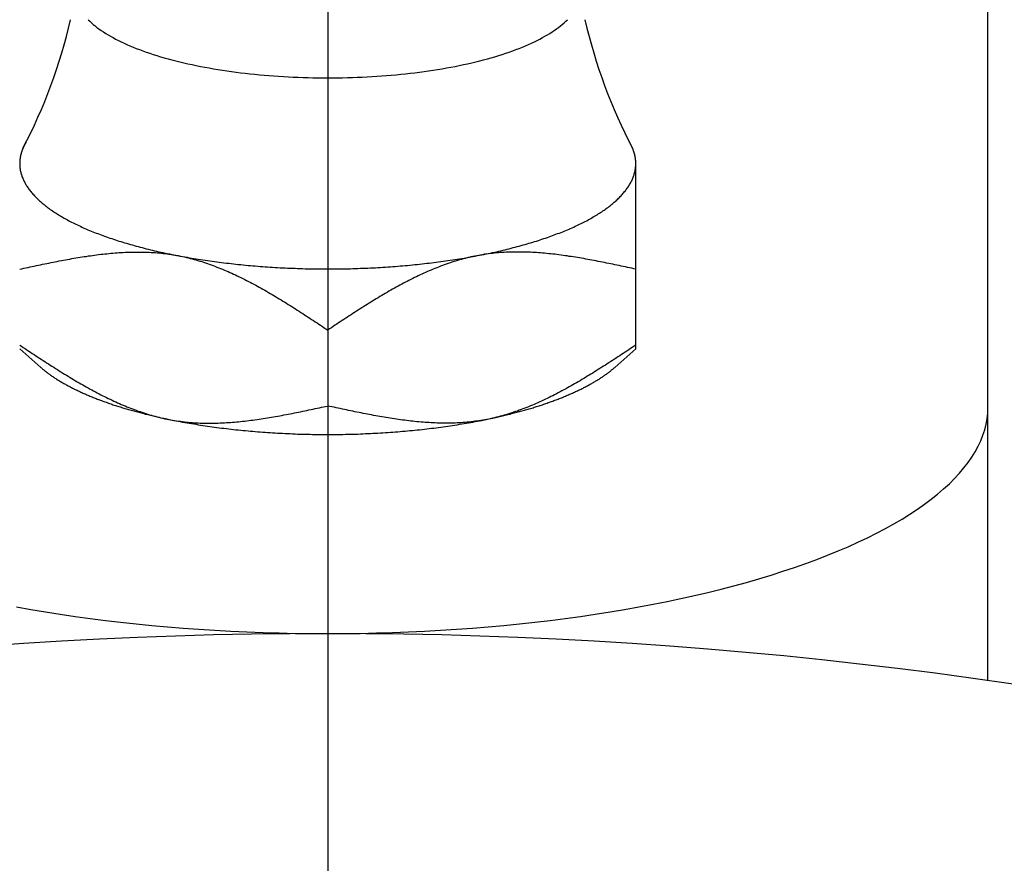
# Model space of a CAD drawing. Extents: x -93 to 218, y -92 to 218.
# Tile 5 of 11: x -4 to 8, y 50 to 60. Entities that reach past the tile are written whole.
import ezdxf

# ---------------------------------------------------------------- set-up
doc = ezdxf.new("R2010")
doc.units = 0
doc.header["$LTSCALE"] = 14
doc.linetypes.add('CENTER', pattern=[2, 1.25, -0.25, 0.25, -0.25])
doc.layers.get('0').update_dxf_attribs({"linetype": 'CONTINUOUS'})
doc.layers.add('CENTER', color=1, linetype='CENTER')

msp = doc.modelspace()

# ---------------------------------------------------------------- linework, layer by layer
for p, q in [((7.5, 52.467), (7.5, 60.336)), ((3.5, 56.232), (3.5, 58.316))]:
    msp.add_line(p, q)
at = {"linetype": 'CONTINUOUS'}
for p, q in [((0, 56.446), (0, 55.584)), ((-3.26, 56.022), (-3.5, 56.232)), ((3.26, 56.022), (3.5, 56.232))]:
    msp.add_line(p, q, dxfattribs=at)
for points in [[(-2.722, 59.97, 0), (-2.704, 59.952, 0), (-2.685, 59.934, 0), (-2.665, 59.917, 0), (-2.644, 59.899, 0), (-2.622, 59.882, 0), (-2.599, 59.865, 0), (-2.574, 59.848, 0), (-2.549, 59.831, 0), (-2.523, 59.814, 0), (-2.496, 59.798, 0), (-2.468, 59.782, 0), (-2.439, 59.766, 0), (-2.41, 59.75, 0), (-2.379, 59.734, 0), (-2.347, 59.718, 0), (-2.314, 59.703, 0), (-2.281, 59.688, 0), (-2.247, 59.673, 0), (-2.211, 59.659, 0), (-2.175, 59.644, 0), (-2.138, 59.63, 0), (-2.101, 59.616, 0), (-2.062, 59.602, 0), (-2.023, 59.589, 0), (-1.983, 59.576, 0), (-1.942, 59.563, 0), (-1.9, 59.55, 0), (-1.858, 59.538, 0), (-1.815, 59.526, 0), (-1.771, 59.514, 0), (-1.726, 59.503, 0), (-1.681, 59.492, 0), (-1.635, 59.481, 0), (-1.589, 59.47, 0), (-1.542, 59.46, 0), (-1.494, 59.45, 0), (-1.446, 59.44, 0), (-1.398, 59.431, 0), (-1.348, 59.422, 0), (-1.298, 59.413, 0), (-1.248, 59.405, 0), (-1.197, 59.397, 0), (-1.146, 59.389, 0), (-1.094, 59.382, 0), (-1.042, 59.375, 0), (-0.99, 59.368, 0), (-0.937, 59.362, 0), (-0.884, 59.356, 0), (-0.83, 59.35, 0), (-0.776, 59.345, 0), (-0.722, 59.34, 0), (-0.668, 59.336, 0), (-0.613, 59.331, 0), (-0.558, 59.328, 0), (-0.503, 59.324, 0), (-0.447, 59.321, 0), (-0.392, 59.318, 0), (-0.336, 59.316, 0), (-0.28, 59.314, 0), (-0.224, 59.312, 0), (-0.168, 59.311, 0), (-0.112, 59.31, 0), (-0.056, 59.309, 0), (0, 59.309, 0), (0.056, 59.309, 0), (0.112, 59.31, 0), (0.168, 59.311, 0), (0.224, 59.312, 0), (0.28, 59.314, 0), (0.336, 59.316, 0), (0.392, 59.318, 0), (0.447, 59.321, 0), (0.503, 59.324, 0), (0.558, 59.328, 0), (0.613, 59.331, 0), (0.668, 59.336, 0), (0.722, 59.34, 0), (0.776, 59.345, 0), (0.83, 59.35, 0), (0.884, 59.356, 0), (0.937, 59.362, 0), (0.99, 59.368, 0), (1.042, 59.375, 0), (1.094, 59.382, 0), (1.146, 59.389, 0), (1.197, 59.397, 0), (1.248, 59.405, 0), (1.298, 59.413, 0), (1.348, 59.422, 0), (1.398, 59.431, 0), (1.446, 59.44, 0), (1.494, 59.45, 0), (1.542, 59.46, 0), (1.589, 59.47, 0), (1.635, 59.481, 0), (1.681, 59.492, 0), (1.726, 59.503, 0), (1.771, 59.514, 0), (1.815, 59.526, 0), (1.858, 59.538, 0), (1.9, 59.55, 0), (1.942, 59.563, 0), (1.983, 59.576, 0), (2.023, 59.589, 0), (2.062, 59.602, 0), (2.101, 59.616, 0), (2.138, 59.63, 0), (2.175, 59.644, 0), (2.211, 59.659, 0), (2.247, 59.673, 0), (2.281, 59.688, 0), (2.314, 59.703, 0), (2.347, 59.718, 0), (2.379, 59.734, 0), (2.41, 59.75, 0), (2.439, 59.766, 0), (2.468, 59.782, 0), (2.496, 59.798, 0), (2.523, 59.814, 0), (2.549, 59.831, 0), (2.574, 59.848, 0), (2.599, 59.865, 0), (2.622, 59.882, 0), (2.644, 59.899, 0), (2.665, 59.917, 0), (2.685, 59.934, 0), (2.704, 59.952, 0), (2.722, 59.97, 0)], [(-3.5, 57.137, 0), (-3.476, 57.142, 0), (-3.453, 57.147, 0), (-3.429, 57.153, 0), (-3.405, 57.158, 0), (-3.381, 57.163, 0), (-3.358, 57.168, 0), (-3.334, 57.173, 0), (-3.31, 57.178, 0), (-3.286, 57.183, 0), (-3.263, 57.188, 0), (-3.239, 57.193, 0), (-3.215, 57.197, 0), (-3.192, 57.202, 0), (-3.168, 57.207, 0), (-3.144, 57.212, 0), (-3.121, 57.217, 0), (-3.097, 57.221, 0), (-3.073, 57.226, 0), (-3.05, 57.231, 0), (-3.026, 57.235, 0), (-3.002, 57.239, 0), (-2.979, 57.244, 0), (-2.955, 57.248, 0), (-2.932, 57.252, 0), (-2.908, 57.257, 0), (-2.884, 57.261, 0), (-2.861, 57.265, 0), (-2.837, 57.269, 0), (-2.814, 57.273, 0), (-2.79, 57.276, 0), (-2.767, 57.28, 0), (-2.743, 57.283, 0), (-2.72, 57.287, 0), (-2.697, 57.29, 0), (-2.673, 57.294, 0), (-2.65, 57.297, 0), (-2.626, 57.3, 0), (-2.603, 57.303, 0), (-2.58, 57.306, 0), (-2.557, 57.308, 0), (-2.533, 57.311, 0), (-2.51, 57.313, 0), (-2.487, 57.316, 0), (-2.464, 57.318, 0), (-2.44, 57.32, 0), (-2.417, 57.322, 0), (-2.394, 57.323, 0), (-2.371, 57.325, 0), (-2.348, 57.326, 0), (-2.325, 57.328, 0), (-2.302, 57.329, 0), (-2.279, 57.33, 0), (-2.256, 57.331, 0), (-2.233, 57.331, 0), (-2.21, 57.332, 0), (-2.187, 57.332, 0), (-2.164, 57.332, 0), (-2.142, 57.332, 0), (-2.119, 57.332, 0), (-2.096, 57.332, 0), (-2.073, 57.331, 0), (-2.051, 57.33, 0), (-2.028, 57.33, 0), (-2.006, 57.328, 0), (-1.983, 57.327, 0), (-1.96, 57.325, 0), (-1.938, 57.324, 0), (-1.915, 57.322, 0), (-1.893, 57.32, 0), (-1.871, 57.317, 0), (-1.848, 57.315, 0), (-1.826, 57.312, 0), (-1.804, 57.309, 0), (-1.782, 57.306, 0), (-1.759, 57.302, 0), (-1.737, 57.298, 0), (-1.715, 57.294, 0), (-1.693, 57.29, 0), (-1.671, 57.286, 0), (-1.649, 57.281, 0), (-1.627, 57.276, 0), (-1.605, 57.271, 0), (-1.584, 57.266, 0), (-1.562, 57.26, 0), (-1.54, 57.255, 0), (-1.518, 57.249, 0), (-1.497, 57.242, 0), (-1.475, 57.236, 0), (-1.453, 57.23, 0), (-1.432, 57.223, 0), (-1.41, 57.216, 0), (-1.389, 57.209, 0), (-1.367, 57.202, 0), (-1.346, 57.194, 0), (-1.324, 57.187, 0), (-1.303, 57.179, 0), (-1.282, 57.171, 0), (-1.26, 57.162, 0), (-1.239, 57.154, 0), (-1.218, 57.145, 0), (-1.197, 57.137, 0), (-1.175, 57.128, 0), (-1.154, 57.119, 0), (-1.133, 57.11, 0), (-1.112, 57.1, 0), (-1.091, 57.091, 0), (-1.07, 57.081, 0), (-1.049, 57.072, 0), (-1.028, 57.062, 0), (-1.007, 57.052, 0), (-0.986, 57.041, 0), (-0.965, 57.031, 0), (-0.944, 57.021, 0), (-0.923, 57.01, 0), (-0.902, 56.999, 0), (-0.882, 56.989, 0), (-0.861, 56.978, 0), (-0.84, 56.967, 0), (-0.819, 56.955, 0), (-0.799, 56.944, 0), (-0.778, 56.933, 0), (-0.757, 56.921, 0), (-0.736, 56.91, 0), (-0.716, 56.898, 0), (-0.695, 56.886, 0), (-0.674, 56.874, 0), (-0.654, 56.862, 0), (-0.633, 56.85, 0), (-0.613, 56.838, 0), (-0.592, 56.826, 0), (-0.572, 56.813, 0), (-0.551, 56.801, 0), (-0.53, 56.788, 0), (-0.51, 56.776, 0), (-0.489, 56.763, 0), (-0.469, 56.75, 0), (-0.449, 56.738, 0), (-0.428, 56.725, 0), (-0.408, 56.712, 0), (-0.387, 56.699, 0), (-0.367, 56.686, 0), (-0.346, 56.673, 0), (-0.326, 56.66, 0), (-0.305, 56.647, 0), (-0.285, 56.633, 0), (-0.265, 56.62, 0), (-0.244, 56.607, 0), (-0.224, 56.594, 0), (-0.204, 56.58, 0), (-0.183, 56.567, 0), (-0.163, 56.554, 0), (-0.142, 56.54, 0), (-0.122, 56.527, 0), (-0.102, 56.513, 0), (-0.081, 56.5, 0), (-0.061, 56.486, 0), (-0.041, 56.473, 0), (-0.02, 56.459, 0), (0, 56.446, 0)], [(3.5, 57.137, 0), (3.476, 57.142, 0), (3.453, 57.147, 0), (3.429, 57.153, 0), (3.405, 57.158, 0), (3.381, 57.163, 0), (3.358, 57.168, 0), (3.334, 57.173, 0), (3.31, 57.178, 0), (3.286, 57.183, 0), (3.263, 57.188, 0), (3.239, 57.193, 0), (3.215, 57.197, 0), (3.192, 57.202, 0), (3.168, 57.207, 0), (3.144, 57.212, 0), (3.121, 57.217, 0), (3.097, 57.221, 0), (3.073, 57.226, 0), (3.05, 57.231, 0), (3.026, 57.235, 0), (3.002, 57.239, 0), (2.979, 57.244, 0), (2.955, 57.248, 0), (2.932, 57.252, 0), (2.908, 57.257, 0), (2.884, 57.261, 0), (2.861, 57.265, 0), (2.837, 57.269, 0), (2.814, 57.273, 0), (2.79, 57.276, 0), (2.767, 57.28, 0), (2.743, 57.283, 0), (2.72, 57.287, 0), (2.697, 57.29, 0), (2.673, 57.294, 0), (2.65, 57.297, 0), (2.626, 57.3, 0), (2.603, 57.303, 0), (2.58, 57.306, 0), (2.557, 57.308, 0), (2.533, 57.311, 0), (2.51, 57.313, 0), (2.487, 57.316, 0), (2.464, 57.318, 0), (2.44, 57.32, 0), (2.417, 57.322, 0), (2.394, 57.323, 0), (2.371, 57.325, 0), (2.348, 57.326, 0), (2.325, 57.328, 0), (2.302, 57.329, 0), (2.279, 57.33, 0), (2.256, 57.331, 0), (2.233, 57.331, 0), (2.21, 57.332, 0), (2.187, 57.332, 0), (2.164, 57.332, 0), (2.142, 57.332, 0), (2.119, 57.332, 0), (2.096, 57.332, 0), (2.073, 57.331, 0), (2.051, 57.33, 0), (2.028, 57.33, 0), (2.006, 57.328, 0), (1.983, 57.327, 0), (1.96, 57.325, 0), (1.938, 57.324, 0), (1.915, 57.322, 0), (1.893, 57.32, 0), (1.871, 57.317, 0), (1.848, 57.315, 0), (1.826, 57.312, 0), (1.804, 57.309, 0), (1.782, 57.306, 0), (1.759, 57.302, 0), (1.737, 57.298, 0), (1.715, 57.294, 0), (1.693, 57.29, 0), (1.671, 57.286, 0), (1.649, 57.281, 0), (1.627, 57.276, 0), (1.605, 57.271, 0), (1.584, 57.266, 0), (1.562, 57.26, 0), (1.54, 57.255, 0), (1.518, 57.249, 0), (1.497, 57.242, 0), (1.475, 57.236, 0), (1.453, 57.23, 0), (1.432, 57.223, 0), (1.41, 57.216, 0), (1.389, 57.209, 0), (1.367, 57.202, 0), (1.346, 57.194, 0), (1.324, 57.187, 0), (1.303, 57.179, 0), (1.282, 57.171, 0), (1.26, 57.162, 0), (1.239, 57.154, 0), (1.218, 57.145, 0), (1.197, 57.137, 0), (1.175, 57.128, 0), (1.154, 57.119, 0), (1.133, 57.11, 0), (1.112, 57.1, 0), (1.091, 57.091, 0), (1.07, 57.081, 0), (1.049, 57.072, 0), (1.028, 57.062, 0), (1.007, 57.052, 0), (0.986, 57.041, 0), (0.965, 57.031, 0), (0.944, 57.021, 0), (0.923, 57.01, 0), (0.902, 56.999, 0), (0.882, 56.989, 0), (0.861, 56.978, 0), (0.84, 56.967, 0), (0.819, 56.955, 0), (0.799, 56.944, 0), (0.778, 56.933, 0), (0.757, 56.921, 0), (0.736, 56.91, 0), (0.716, 56.898, 0), (0.695, 56.886, 0), (0.674, 56.874, 0), (0.654, 56.862, 0), (0.633, 56.85, 0), (0.613, 56.838, 0), (0.592, 56.826, 0), (0.572, 56.813, 0), (0.551, 56.801, 0), (0.53, 56.788, 0), (0.51, 56.776, 0), (0.489, 56.763, 0), (0.469, 56.75, 0), (0.449, 56.738, 0), (0.428, 56.725, 0), (0.408, 56.712, 0), (0.387, 56.699, 0), (0.367, 56.686, 0), (0.346, 56.673, 0), (0.326, 56.66, 0), (0.305, 56.647, 0), (0.285, 56.633, 0), (0.265, 56.62, 0), (0.244, 56.607, 0), (0.224, 56.594, 0), (0.204, 56.58, 0), (0.183, 56.567, 0), (0.163, 56.554, 0), (0.142, 56.54, 0), (0.122, 56.527, 0), (0.102, 56.513, 0), (0.081, 56.5, 0), (0.061, 56.486, 0), (0.041, 56.473, 0), (0.02, 56.459, 0), (0, 56.446, 0)], [(-3.5, 56.275, 0), (-3.48, 56.262, 0), (-3.459, 56.248, 0), (-3.439, 56.235, 0), (-3.419, 56.221, 0), (-3.398, 56.208, 0), (-3.378, 56.195, 0), (-3.358, 56.181, 0), (-3.337, 56.168, 0), (-3.317, 56.154, 0), (-3.296, 56.141, 0), (-3.276, 56.128, 0), (-3.256, 56.114, 0), (-3.235, 56.101, 0), (-3.215, 56.088, 0), (-3.195, 56.075, 0), (-3.174, 56.062, 0), (-3.154, 56.048, 0), (-3.133, 56.035, 0), (-3.113, 56.023, 0), (-3.092, 56.01, 0), (-3.072, 55.997, 0), (-3.051, 55.984, 0), (-3.031, 55.971, 0), (-3.011, 55.958, 0), (-2.99, 55.946, 0), (-2.97, 55.933, 0), (-2.949, 55.921, 0), (-2.928, 55.908, 0), (-2.908, 55.896, 0), (-2.887, 55.884, 0), (-2.867, 55.871, 0), (-2.846, 55.859, 0), (-2.826, 55.847, 0), (-2.805, 55.835, 0), (-2.784, 55.824, 0), (-2.764, 55.812, 0), (-2.743, 55.8, 0), (-2.722, 55.789, 0), (-2.701, 55.777, 0), (-2.681, 55.766, 0), (-2.66, 55.755, 0), (-2.639, 55.744, 0), (-2.618, 55.733, 0), (-2.598, 55.722, 0), (-2.577, 55.711, 0), (-2.556, 55.701, 0), (-2.535, 55.69, 0), (-2.514, 55.68, 0), (-2.493, 55.67, 0), (-2.472, 55.66, 0), (-2.451, 55.65, 0), (-2.43, 55.64, 0), (-2.409, 55.63, 0), (-2.388, 55.621, 0), (-2.367, 55.612, 0), (-2.346, 55.602, 0), (-2.325, 55.593, 0), (-2.303, 55.585, 0), (-2.282, 55.576, 0), (-2.261, 55.567, 0), (-2.24, 55.559, 0), (-2.218, 55.551, 0), (-2.197, 55.543, 0), (-2.176, 55.535, 0), (-2.154, 55.527, 0), (-2.133, 55.52, 0), (-2.111, 55.513, 0), (-2.09, 55.505, 0), (-2.068, 55.498, 0), (-2.047, 55.492, 0), (-2.025, 55.485, 0), (-2.003, 55.479, 0), (-1.982, 55.473, 0), (-1.96, 55.467, 0), (-1.938, 55.461, 0), (-1.916, 55.456, 0), (-1.895, 55.45, 0), (-1.873, 55.445, 0), (-1.851, 55.44, 0), (-1.829, 55.436, 0), (-1.807, 55.431, 0), (-1.785, 55.427, 0), (-1.763, 55.423, 0), (-1.741, 55.419, 0), (-1.718, 55.416, 0), (-1.696, 55.413, 0), (-1.674, 55.41, 0), (-1.652, 55.407, 0), (-1.629, 55.404, 0), (-1.607, 55.402, 0), (-1.585, 55.4, 0), (-1.562, 55.398, 0), (-1.54, 55.396, 0), (-1.517, 55.394, 0), (-1.494, 55.393, 0), (-1.472, 55.392, 0), (-1.449, 55.391, 0), (-1.427, 55.39, 0), (-1.404, 55.39, 0), (-1.381, 55.389, 0), (-1.358, 55.389, 0), (-1.336, 55.389, 0), (-1.313, 55.389, 0), (-1.29, 55.39, 0), (-1.267, 55.39, 0), (-1.244, 55.391, 0), (-1.221, 55.392, 0), (-1.198, 55.392, 0), (-1.175, 55.394, 0), (-1.152, 55.395, 0), (-1.129, 55.397, 0), (-1.106, 55.398, 0), (-1.083, 55.4, 0), (-1.06, 55.402, 0), (-1.036, 55.404, 0), (-1.013, 55.406, 0), (-0.99, 55.408, 0), (-0.967, 55.411, 0), (-0.943, 55.413, 0), (-0.92, 55.416, 0), (-0.897, 55.419, 0), (-0.874, 55.422, 0), (-0.85, 55.425, 0), (-0.827, 55.428, 0), (-0.803, 55.431, 0), (-0.78, 55.434, 0), (-0.757, 55.438, 0), (-0.733, 55.441, 0), (-0.71, 55.445, 0), (-0.686, 55.449, 0), (-0.663, 55.453, 0), (-0.639, 55.457, 0), (-0.616, 55.461, 0), (-0.592, 55.465, 0), (-0.568, 55.469, 0), (-0.545, 55.473, 0), (-0.521, 55.477, 0), (-0.498, 55.482, 0), (-0.474, 55.486, 0), (-0.45, 55.491, 0), (-0.427, 55.495, 0), (-0.403, 55.5, 0), (-0.379, 55.505, 0), (-0.356, 55.51, 0), (-0.332, 55.514, 0), (-0.308, 55.519, 0), (-0.285, 55.524, 0), (-0.261, 55.529, 0), (-0.237, 55.534, 0), (-0.214, 55.539, 0), (-0.19, 55.544, 0), (-0.166, 55.549, 0), (-0.142, 55.554, 0), (-0.119, 55.559, 0), (-0.095, 55.564, 0), (-0.071, 55.569, 0), (-0.047, 55.574, 0), (-0.024, 55.579, 0), (0, 55.584, 0)], [(3.5, 56.275, 0), (3.48, 56.262, 0), (3.459, 56.248, 0), (3.439, 56.235, 0), (3.419, 56.221, 0), (3.398, 56.208, 0), (3.378, 56.195, 0), (3.358, 56.181, 0), (3.337, 56.168, 0), (3.317, 56.154, 0), (3.296, 56.141, 0), (3.276, 56.128, 0), (3.256, 56.114, 0), (3.235, 56.101, 0), (3.215, 56.088, 0), (3.195, 56.075, 0), (3.174, 56.062, 0), (3.154, 56.048, 0), (3.133, 56.035, 0), (3.113, 56.023, 0), (3.092, 56.01, 0), (3.072, 55.997, 0), (3.051, 55.984, 0), (3.031, 55.971, 0), (3.011, 55.958, 0), (2.99, 55.946, 0), (2.97, 55.933, 0), (2.949, 55.921, 0), (2.928, 55.908, 0), (2.908, 55.896, 0), (2.887, 55.884, 0), (2.867, 55.871, 0), (2.846, 55.859, 0), (2.826, 55.847, 0), (2.805, 55.835, 0), (2.784, 55.824, 0), (2.764, 55.812, 0), (2.743, 55.8, 0), (2.722, 55.789, 0), (2.701, 55.777, 0), (2.681, 55.766, 0), (2.66, 55.755, 0), (2.639, 55.744, 0), (2.618, 55.733, 0), (2.598, 55.722, 0), (2.577, 55.711, 0), (2.556, 55.701, 0), (2.535, 55.69, 0), (2.514, 55.68, 0), (2.493, 55.67, 0), (2.472, 55.66, 0), (2.451, 55.65, 0), (2.43, 55.64, 0), (2.409, 55.63, 0), (2.388, 55.621, 0), (2.367, 55.612, 0), (2.346, 55.602, 0), (2.325, 55.593, 0), (2.303, 55.585, 0), (2.282, 55.576, 0), (2.261, 55.567, 0), (2.24, 55.559, 0), (2.218, 55.551, 0), (2.197, 55.543, 0), (2.176, 55.535, 0), (2.154, 55.527, 0), (2.133, 55.52, 0), (2.111, 55.513, 0), (2.09, 55.505, 0), (2.068, 55.498, 0), (2.047, 55.492, 0), (2.025, 55.485, 0), (2.003, 55.479, 0), (1.982, 55.473, 0), (1.96, 55.467, 0), (1.938, 55.461, 0), (1.916, 55.456, 0), (1.895, 55.45, 0), (1.873, 55.445, 0), (1.851, 55.44, 0), (1.829, 55.436, 0), (1.807, 55.431, 0), (1.785, 55.427, 0), (1.763, 55.423, 0), (1.741, 55.419, 0), (1.718, 55.416, 0), (1.696, 55.413, 0), (1.674, 55.41, 0), (1.652, 55.407, 0), (1.629, 55.404, 0), (1.607, 55.402, 0), (1.585, 55.4, 0), (1.562, 55.398, 0), (1.54, 55.396, 0), (1.517, 55.394, 0), (1.494, 55.393, 0), (1.472, 55.392, 0), (1.449, 55.391, 0), (1.427, 55.39, 0), (1.404, 55.39, 0), (1.381, 55.389, 0), (1.358, 55.389, 0), (1.336, 55.389, 0), (1.313, 55.389, 0), (1.29, 55.39, 0), (1.267, 55.39, 0), (1.244, 55.391, 0), (1.221, 55.392, 0), (1.198, 55.392, 0), (1.175, 55.394, 0), (1.152, 55.395, 0), (1.129, 55.397, 0), (1.106, 55.398, 0), (1.083, 55.4, 0), (1.06, 55.402, 0), (1.036, 55.404, 0), (1.013, 55.406, 0), (0.99, 55.408, 0), (0.967, 55.411, 0), (0.943, 55.413, 0), (0.92, 55.416, 0), (0.897, 55.419, 0), (0.874, 55.422, 0), (0.85, 55.425, 0), (0.827, 55.428, 0), (0.803, 55.431, 0), (0.78, 55.434, 0), (0.757, 55.438, 0), (0.733, 55.441, 0), (0.71, 55.445, 0), (0.686, 55.449, 0), (0.663, 55.453, 0), (0.639, 55.457, 0), (0.616, 55.461, 0), (0.592, 55.465, 0), (0.568, 55.469, 0), (0.545, 55.473, 0), (0.521, 55.477, 0), (0.498, 55.482, 0), (0.474, 55.486, 0), (0.45, 55.491, 0), (0.427, 55.495, 0), (0.403, 55.5, 0), (0.379, 55.505, 0), (0.356, 55.51, 0), (0.332, 55.514, 0), (0.308, 55.519, 0), (0.285, 55.524, 0), (0.261, 55.529, 0), (0.237, 55.534, 0), (0.214, 55.539, 0), (0.19, 55.544, 0), (0.166, 55.549, 0), (0.142, 55.554, 0), (0.119, 55.559, 0), (0.095, 55.564, 0), (0.071, 55.569, 0), (0.047, 55.574, 0), (0.024, 55.579, 0), (0, 55.584, 0)], [(-3.535, 53.303, 0), (-3.372, 53.274, 0), (-3.207, 53.246, 0), (-3.039, 53.22, 0), (-2.87, 53.195, 0), (-2.699, 53.172, 0), (-2.527, 53.15, 0), (-2.353, 53.13, 0), (-2.177, 53.111, 0), (-2, 53.093, 0), (-1.822, 53.077, 0), (-1.643, 53.062, 0), (-1.463, 53.049, 0), (-1.282, 53.038, 0), (-1.1, 53.028, 0), (-0.918, 53.019, 0), (-0.735, 53.012, 0), (-0.552, 53.007, 0), (-0.368, 53.003, 0), (-0.184, 53.001, 0), (0, 53, 0), (0.184, 53.001, 0), (0.368, 53.003, 0), (0.552, 53.007, 0), (0.735, 53.012, 0), (0.918, 53.019, 0), (1.1, 53.028, 0), (1.282, 53.038, 0), (1.463, 53.049, 0), (1.643, 53.062, 0), (1.822, 53.077, 0), (2, 53.093, 0), (2.177, 53.111, 0), (2.353, 53.13, 0), (2.527, 53.15, 0), (2.699, 53.172, 0), (2.87, 53.195, 0), (3.039, 53.22, 0), (3.207, 53.246, 0), (3.372, 53.274, 0), (3.535, 53.303, 0), (3.697, 53.333, 0), (3.856, 53.365, 0), (4.012, 53.398, 0), (4.167, 53.432, 0), (4.319, 53.468, 0), (4.468, 53.505, 0), (4.614, 53.543, 0), (4.758, 53.582, 0), (4.899, 53.623, 0), (5.037, 53.664, 0), (5.172, 53.707, 0), (5.303, 53.751, 0), (5.432, 53.796, 0), (5.557, 53.843, 0), (5.679, 53.89, 0), (5.798, 53.938, 0), (5.913, 53.987, 0), (6.024, 54.037, 0), (6.132, 54.088, 0), (6.236, 54.14, 0), (6.336, 54.193, 0), (6.433, 54.246, 0), (6.526, 54.301, 0), (6.614, 54.356, 0), (6.699, 54.412, 0), (6.78, 54.468, 0), (6.857, 54.526, 0), (6.929, 54.584, 0), (6.997, 54.642, 0), (7.062, 54.701, 0), (7.121, 54.761, 0), (7.177, 54.821, 0), (7.228, 54.881, 0), (7.275, 54.942, 0), (7.318, 55.003, 0), (7.356, 55.065, 0), (7.39, 55.127, 0), (7.419, 55.189, 0), (7.444, 55.251, 0), (7.464, 55.314, 0), (7.48, 55.376, 0), (7.491, 55.439, 0), (7.498, 55.502, 0), (7.5, 55.565, 0)]]:
    msp.add_polyline3d(points)
for points in [[(-3.427, 58.581, 0), (-3.428, 58.579, 0), (-3.429, 58.577, 0), (-3.43, 58.575, 0), (-3.431, 58.574, 0), (-3.432, 58.572, 0), (-3.433, 58.57, 0), (-3.434, 58.568, 0), (-3.435, 58.566, 0), (-3.437, 58.564, 0), (-3.438, 58.562, 0), (-3.439, 58.56, 0), (-3.44, 58.558, 0), (-3.441, 58.556, 0), (-3.442, 58.555, 0), (-3.443, 58.553, 0), (-3.444, 58.551, 0), (-3.445, 58.549, 0), (-3.446, 58.547, 0), (-3.447, 58.545, 0), (-3.448, 58.543, 0), (-3.449, 58.541, 0), (-3.45, 58.539, 0), (-3.451, 58.538, 0), (-3.451, 58.536, 0), (-3.452, 58.534, 0), (-3.453, 58.532, 0), (-3.454, 58.53, 0), (-3.455, 58.528, 0), (-3.456, 58.526, 0), (-3.457, 58.524, 0), (-3.458, 58.523, 0), (-3.459, 58.521, 0), (-3.459, 58.519, 0), (-3.46, 58.517, 0), (-3.461, 58.515, 0), (-3.462, 58.513, 0), (-3.463, 58.511, 0), (-3.464, 58.509, 0), (-3.464, 58.507, 0), (-3.465, 58.505, 0), (-3.466, 58.504, 0), (-3.467, 58.502, 0), (-3.468, 58.5, 0), (-3.468, 58.498, 0), (-3.469, 58.496, 0), (-3.47, 58.494, 0), (-3.471, 58.492, 0), (-3.471, 58.49, 0), (-3.472, 58.488, 0), (-3.473, 58.486, 0), (-3.473, 58.484, 0), (-3.474, 58.483, 0), (-3.475, 58.481, 0), (-3.475, 58.479, 0), (-3.476, 58.477, 0), (-3.477, 58.475, 0), (-3.477, 58.473, 0), (-3.478, 58.471, 0), (-3.479, 58.469, 0), (-3.479, 58.467, 0), (-3.48, 58.465, 0), (-3.48, 58.464, 0), (-3.481, 58.462, 0), (-3.482, 58.46, 0), (-3.482, 58.458, 0), (-3.483, 58.456, 0), (-3.483, 58.454, 0), (-3.484, 58.452, 0), (-3.484, 58.45, 0), (-3.485, 58.448, 0), (-3.485, 58.446, 0), (-3.486, 58.444, 0), (-3.486, 58.443, 0), (-3.487, 58.441, 0), (-3.487, 58.439, 0), (-3.488, 58.437, 0), (-3.488, 58.435, 0), (-3.489, 58.433, 0), (-3.489, 58.431, 0), (-3.49, 58.429, 0), (-3.49, 58.427, 0), (-3.49, 58.425, 0), (-3.491, 58.423, 0), (-3.491, 58.422, 0), (-3.492, 58.419, 0), (-3.492, 58.418, 0), (-3.492, 58.416, 0), (-3.493, 58.414, 0), (-3.493, 58.412, 0), (-3.494, 58.41, 0), (-3.494, 58.408, 0), (-3.494, 58.406, 0), (-3.494, 58.404, 0), (-3.495, 58.402, 0), (-3.495, 58.4, 0), (-3.495, 58.398, 0), (-3.496, 58.397, 0), (-3.496, 58.395, 0), (-3.496, 58.393, 0), (-3.496, 58.391, 0), (-3.497, 58.389, 0), (-3.497, 58.387, 0), (-3.497, 58.385, 0), (-3.497, 58.383, 0), (-3.498, 58.381, 0), (-3.498, 58.379, 0), (-3.498, 58.377, 0), (-3.498, 58.376, 0), (-3.498, 58.374, 0), (-3.499, 58.372, 0), (-3.499, 58.37, 0), (-3.499, 58.368, 0), (-3.499, 58.366, 0), (-3.499, 58.364, 0), (-3.499, 58.362, 0), (-3.499, 58.36, 0), (-3.499, 58.358, 0), (-3.5, 58.356, 0), (-3.5, 58.354, 0), (-3.5, 58.352, 0), (-3.5, 58.35, 0), (-3.5, 58.349, 0), (-3.5, 58.347, 0), (-3.5, 58.345, 0), (-3.5, 58.343, 0), (-3.5, 58.341, 0), (-3.5, 58.339, 0), (-3.5, 58.337, 0)], [(3.5, 58.337, 0), (3.5, 58.339, 0), (3.5, 58.341, 0), (3.5, 58.343, 0), (3.5, 58.345, 0), (3.5, 58.347, 0), (3.5, 58.349, 0), (3.5, 58.35, 0), (3.5, 58.352, 0), (3.5, 58.354, 0), (3.5, 58.356, 0), (3.499, 58.358, 0), (3.499, 58.36, 0), (3.499, 58.362, 0), (3.499, 58.364, 0), (3.499, 58.366, 0), (3.499, 58.368, 0), (3.499, 58.37, 0), (3.499, 58.372, 0), (3.498, 58.374, 0), (3.498, 58.376, 0), (3.498, 58.377, 0), (3.498, 58.379, 0), (3.498, 58.381, 0), (3.497, 58.383, 0), (3.497, 58.385, 0), (3.497, 58.387, 0), (3.497, 58.389, 0), (3.496, 58.391, 0), (3.496, 58.393, 0), (3.496, 58.395, 0), (3.496, 58.397, 0), (3.495, 58.398, 0), (3.495, 58.4, 0), (3.495, 58.402, 0), (3.494, 58.404, 0), (3.494, 58.406, 0), (3.494, 58.408, 0), (3.494, 58.41, 0), (3.493, 58.412, 0), (3.493, 58.414, 0), (3.492, 58.416, 0), (3.492, 58.418, 0), (3.492, 58.419, 0), (3.491, 58.422, 0), (3.491, 58.423, 0), (3.49, 58.425, 0), (3.49, 58.427, 0), (3.49, 58.429, 0), (3.489, 58.431, 0), (3.489, 58.433, 0), (3.488, 58.435, 0), (3.488, 58.437, 0), (3.487, 58.439, 0), (3.487, 58.441, 0), (3.486, 58.443, 0), (3.486, 58.444, 0), (3.485, 58.446, 0), (3.485, 58.448, 0), (3.484, 58.45, 0), (3.484, 58.452, 0), (3.483, 58.454, 0), (3.483, 58.456, 0), (3.482, 58.458, 0), (3.482, 58.46, 0), (3.481, 58.462, 0), (3.48, 58.464, 0), (3.48, 58.465, 0), (3.479, 58.467, 0), (3.479, 58.469, 0), (3.478, 58.471, 0), (3.477, 58.473, 0), (3.477, 58.475, 0), (3.476, 58.477, 0), (3.475, 58.479, 0), (3.475, 58.481, 0), (3.474, 58.483, 0), (3.473, 58.484, 0), (3.473, 58.486, 0), (3.472, 58.488, 0), (3.471, 58.49, 0), (3.471, 58.492, 0), (3.47, 58.494, 0), (3.469, 58.496, 0), (3.468, 58.498, 0), (3.468, 58.5, 0), (3.467, 58.502, 0), (3.466, 58.504, 0), (3.465, 58.505, 0), (3.464, 58.507, 0), (3.464, 58.509, 0), (3.463, 58.511, 0), (3.462, 58.513, 0), (3.461, 58.515, 0), (3.46, 58.517, 0), (3.459, 58.519, 0), (3.459, 58.521, 0), (3.458, 58.523, 0), (3.457, 58.524, 0), (3.456, 58.526, 0), (3.455, 58.528, 0), (3.454, 58.53, 0), (3.453, 58.532, 0), (3.452, 58.534, 0), (3.451, 58.536, 0), (3.451, 58.538, 0), (3.45, 58.539, 0), (3.449, 58.541, 0), (3.448, 58.543, 0), (3.447, 58.545, 0), (3.446, 58.547, 0), (3.445, 58.549, 0), (3.444, 58.551, 0), (3.443, 58.553, 0), (3.442, 58.555, 0), (3.441, 58.556, 0), (3.44, 58.558, 0), (3.439, 58.56, 0), (3.438, 58.562, 0), (3.437, 58.564, 0), (3.435, 58.566, 0), (3.434, 58.568, 0), (3.433, 58.57, 0), (3.432, 58.572, 0), (3.431, 58.574, 0), (3.43, 58.575, 0), (3.429, 58.577, 0), (3.428, 58.579, 0), (3.427, 58.581, 0)], [(-3.5, 58.337, 0), (-3.5, 58.327, 0), (-3.5, 58.318, 0), (-3.499, 58.308, 0), (-3.498, 58.298, 0), (-3.497, 58.288, 0), (-3.496, 58.278, 0), (-3.494, 58.269, 0), (-3.493, 58.259, 0), (-3.491, 58.249, 0), (-3.488, 58.239, 0), (-3.486, 58.23, 0), (-3.483, 58.22, 0), (-3.48, 58.21, 0), (-3.477, 58.2, 0), (-3.474, 58.191, 0), (-3.47, 58.181, 0), (-3.466, 58.171, 0), (-3.462, 58.161, 0), (-3.458, 58.152, 0), (-3.453, 58.142, 0), (-3.448, 58.132, 0), (-3.443, 58.123, 0), (-3.438, 58.113, 0), (-3.433, 58.104, 0), (-3.427, 58.094, 0), (-3.421, 58.084, 0), (-3.415, 58.075, 0), (-3.409, 58.065, 0), (-3.402, 58.056, 0), (-3.395, 58.046, 0), (-3.388, 58.037, 0), (-3.381, 58.027, 0), (-3.373, 58.018, 0), (-3.365, 58.008, 0), (-3.357, 57.999, 0), (-3.349, 57.99, 0), (-3.341, 57.98, 0), (-3.332, 57.971, 0), (-3.323, 57.962, 0), (-3.314, 57.952, 0), (-3.305, 57.943, 0), (-3.295, 57.934, 0), (-3.286, 57.925, 0), (-3.276, 57.915, 0), (-3.265, 57.906, 0), (-3.255, 57.897, 0), (-3.244, 57.888, 0), (-3.234, 57.879, 0), (-3.223, 57.87, 0), (-3.211, 57.861, 0), (-3.2, 57.852, 0), (-3.188, 57.843, 0), (-3.176, 57.834, 0), (-3.164, 57.825, 0), (-3.152, 57.816, 0), (-3.139, 57.808, 0), (-3.126, 57.799, 0), (-3.113, 57.79, 0), (-3.1, 57.782, 0), (-3.087, 57.773, 0), (-3.073, 57.764, 0), (-3.059, 57.756, 0), (-3.045, 57.747, 0), (-3.031, 57.739, 0), (-3.017, 57.73, 0), (-3.002, 57.722, 0), (-2.987, 57.713, 0), (-2.972, 57.705, 0), (-2.957, 57.697, 0), (-2.942, 57.688, 0), (-2.926, 57.68, 0), (-2.91, 57.672, 0), (-2.894, 57.664, 0), (-2.878, 57.656, 0), (-2.862, 57.648, 0), (-2.845, 57.64, 0), (-2.828, 57.632, 0), (-2.811, 57.624, 0), (-2.794, 57.616, 0), (-2.777, 57.608, 0), (-2.759, 57.601, 0), (-2.741, 57.593, 0), (-2.724, 57.585, 0), (-2.706, 57.578, 0), (-2.687, 57.57, 0), (-2.669, 57.563, 0), (-2.65, 57.555, 0), (-2.631, 57.548, 0), (-2.612, 57.541, 0), (-2.593, 57.533, 0), (-2.574, 57.526, 0), (-2.555, 57.519, 0), (-2.535, 57.512, 0), (-2.515, 57.505, 0), (-2.495, 57.498, 0), (-2.475, 57.491, 0), (-2.455, 57.484, 0), (-2.434, 57.477, 0), (-2.413, 57.47, 0), (-2.393, 57.463, 0), (-2.372, 57.457, 0), (-2.35, 57.45, 0), (-2.329, 57.444, 0), (-2.308, 57.437, 0), (-2.286, 57.431, 0), (-2.264, 57.424, 0), (-2.242, 57.418, 0), (-2.22, 57.412, 0), (-2.198, 57.406, 0), (-2.176, 57.4, 0), (-2.153, 57.393, 0), (-2.131, 57.387, 0), (-2.108, 57.382, 0), (-2.085, 57.376, 0), (-2.062, 57.37, 0), (-2.039, 57.364, 0), (-2.015, 57.358, 0), (-1.992, 57.353, 0), (-1.968, 57.347, 0), (-1.944, 57.342, 0), (-1.921, 57.336, 0), (-1.897, 57.331, 0), (-1.872, 57.326, 0), (-1.848, 57.321, 0), (-1.824, 57.315, 0), (-1.799, 57.31, 0), (-1.775, 57.305, 0), (-1.75, 57.3, 0)], [(1.75, 57.3, 0), (1.775, 57.305, 0), (1.799, 57.31, 0), (1.824, 57.315, 0), (1.848, 57.321, 0), (1.872, 57.326, 0), (1.897, 57.331, 0), (1.921, 57.336, 0), (1.944, 57.342, 0), (1.968, 57.347, 0), (1.992, 57.353, 0), (2.015, 57.358, 0), (2.039, 57.364, 0), (2.062, 57.37, 0), (2.085, 57.376, 0), (2.108, 57.382, 0), (2.131, 57.387, 0), (2.153, 57.393, 0), (2.176, 57.4, 0), (2.198, 57.406, 0), (2.22, 57.412, 0), (2.242, 57.418, 0), (2.264, 57.424, 0), (2.286, 57.431, 0), (2.308, 57.437, 0), (2.329, 57.444, 0), (2.35, 57.45, 0), (2.372, 57.457, 0), (2.393, 57.463, 0), (2.413, 57.47, 0), (2.434, 57.477, 0), (2.455, 57.484, 0), (2.475, 57.491, 0), (2.495, 57.498, 0), (2.515, 57.505, 0), (2.535, 57.512, 0), (2.555, 57.519, 0), (2.574, 57.526, 0), (2.593, 57.533, 0), (2.612, 57.541, 0), (2.631, 57.548, 0), (2.65, 57.555, 0), (2.669, 57.563, 0), (2.687, 57.57, 0), (2.706, 57.578, 0), (2.724, 57.585, 0), (2.741, 57.593, 0), (2.759, 57.601, 0), (2.777, 57.608, 0), (2.794, 57.616, 0), (2.811, 57.624, 0), (2.828, 57.632, 0), (2.845, 57.64, 0), (2.862, 57.648, 0), (2.878, 57.656, 0), (2.894, 57.664, 0), (2.91, 57.672, 0), (2.926, 57.68, 0), (2.942, 57.688, 0), (2.957, 57.697, 0), (2.972, 57.705, 0), (2.987, 57.713, 0), (3.002, 57.722, 0), (3.017, 57.73, 0), (3.031, 57.739, 0), (3.045, 57.747, 0), (3.059, 57.756, 0), (3.073, 57.764, 0), (3.087, 57.773, 0), (3.1, 57.782, 0), (3.113, 57.79, 0), (3.126, 57.799, 0), (3.139, 57.808, 0), (3.152, 57.816, 0), (3.164, 57.825, 0), (3.176, 57.834, 0), (3.188, 57.843, 0), (3.2, 57.852, 0), (3.211, 57.861, 0), (3.223, 57.87, 0), (3.234, 57.879, 0), (3.244, 57.888, 0), (3.255, 57.897, 0), (3.265, 57.906, 0), (3.276, 57.915, 0), (3.286, 57.925, 0), (3.295, 57.934, 0), (3.305, 57.943, 0), (3.314, 57.952, 0), (3.323, 57.962, 0), (3.332, 57.971, 0), (3.341, 57.98, 0), (3.349, 57.99, 0), (3.357, 57.999, 0), (3.365, 58.008, 0), (3.373, 58.018, 0), (3.381, 58.027, 0), (3.388, 58.037, 0), (3.395, 58.046, 0), (3.402, 58.056, 0), (3.409, 58.065, 0), (3.415, 58.075, 0), (3.421, 58.084, 0), (3.427, 58.094, 0), (3.433, 58.104, 0), (3.438, 58.113, 0), (3.443, 58.123, 0), (3.448, 58.132, 0), (3.453, 58.142, 0), (3.458, 58.152, 0), (3.462, 58.161, 0), (3.466, 58.171, 0), (3.47, 58.181, 0), (3.474, 58.191, 0), (3.477, 58.2, 0), (3.48, 58.21, 0), (3.483, 58.22, 0), (3.486, 58.23, 0), (3.488, 58.239, 0), (3.491, 58.249, 0), (3.493, 58.259, 0), (3.494, 58.269, 0), (3.496, 58.278, 0), (3.497, 58.288, 0), (3.498, 58.298, 0), (3.499, 58.308, 0), (3.5, 58.318, 0), (3.5, 58.327, 0), (3.5, 58.337, 0)], [(-1.75, 57.3, 0), (-1.725, 57.295, 0), (-1.7, 57.291, 0), (-1.675, 57.286, 0), (-1.65, 57.281, 0), (-1.625, 57.277, 0), (-1.599, 57.272, 0), (-1.574, 57.268, 0), (-1.548, 57.264, 0), (-1.522, 57.259, 0), (-1.496, 57.255, 0), (-1.471, 57.251, 0), (-1.444, 57.247, 0), (-1.418, 57.243, 0), (-1.392, 57.239, 0), (-1.366, 57.235, 0), (-1.339, 57.231, 0), (-1.313, 57.227, 0), (-1.286, 57.224, 0), (-1.26, 57.22, 0), (-1.233, 57.217, 0), (-1.206, 57.213, 0), (-1.179, 57.21, 0), (-1.152, 57.207, 0), (-1.125, 57.204, 0), (-1.098, 57.2, 0), (-1.071, 57.197, 0), (-1.043, 57.194, 0), (-1.016, 57.192, 0), (-0.989, 57.189, 0), (-0.961, 57.186, 0), (-0.933, 57.183, 0), (-0.906, 57.181, 0), (-0.878, 57.178, 0), (-0.85, 57.176, 0), (-0.823, 57.174, 0), (-0.795, 57.171, 0), (-0.767, 57.169, 0), (-0.739, 57.167, 0), (-0.711, 57.165, 0), (-0.683, 57.163, 0), (-0.655, 57.161, 0), (-0.627, 57.159, 0), (-0.598, 57.158, 0), (-0.57, 57.156, 0), (-0.542, 57.154, 0), (-0.514, 57.153, 0), (-0.485, 57.152, 0), (-0.457, 57.15, 0), (-0.428, 57.149, 0), (-0.4, 57.148, 0), (-0.372, 57.147, 0), (-0.343, 57.146, 0), (-0.315, 57.145, 0), (-0.286, 57.144, 0), (-0.257, 57.143, 0), (-0.229, 57.143, 0), (-0.2, 57.142, 0), (-0.172, 57.142, 0), (-0.143, 57.141, 0), (-0.115, 57.141, 0), (-0.086, 57.14, 0), (-0.057, 57.14, 0), (-0.029, 57.14, 0), (0, 57.14, 0), (0.029, 57.14, 0), (0.057, 57.14, 0), (0.086, 57.14, 0), (0.115, 57.141, 0), (0.143, 57.141, 0), (0.172, 57.142, 0), (0.2, 57.142, 0), (0.229, 57.143, 0), (0.257, 57.143, 0), (0.286, 57.144, 0), (0.315, 57.145, 0), (0.343, 57.146, 0), (0.372, 57.147, 0), (0.4, 57.148, 0), (0.428, 57.149, 0), (0.457, 57.15, 0), (0.485, 57.152, 0), (0.514, 57.153, 0), (0.542, 57.154, 0), (0.57, 57.156, 0), (0.598, 57.158, 0), (0.627, 57.159, 0), (0.655, 57.161, 0), (0.683, 57.163, 0), (0.711, 57.165, 0), (0.739, 57.167, 0), (0.767, 57.169, 0), (0.795, 57.171, 0), (0.823, 57.174, 0), (0.85, 57.176, 0), (0.878, 57.178, 0), (0.906, 57.181, 0), (0.933, 57.183, 0), (0.961, 57.186, 0), (0.989, 57.189, 0), (1.016, 57.192, 0), (1.043, 57.194, 0), (1.071, 57.197, 0), (1.098, 57.2, 0), (1.125, 57.204, 0), (1.152, 57.207, 0), (1.179, 57.21, 0), (1.206, 57.213, 0), (1.233, 57.217, 0), (1.26, 57.22, 0), (1.286, 57.224, 0), (1.313, 57.227, 0), (1.339, 57.231, 0), (1.366, 57.235, 0), (1.392, 57.239, 0), (1.418, 57.243, 0), (1.444, 57.247, 0), (1.471, 57.251, 0), (1.496, 57.255, 0), (1.522, 57.259, 0), (1.548, 57.264, 0), (1.574, 57.268, 0), (1.599, 57.272, 0), (1.625, 57.277, 0), (1.65, 57.281, 0), (1.675, 57.286, 0), (1.7, 57.291, 0), (1.725, 57.295, 0), (1.75, 57.3, 0)], [(-3.26, 56.022, 0), (-3.253, 56.016, 0), (-3.246, 56.01, 0), (-3.239, 56.004, 0), (-3.232, 55.999, 0), (-3.225, 55.993, 0), (-3.218, 55.987, 0), (-3.211, 55.981, 0), (-3.203, 55.975, 0), (-3.196, 55.97, 0), (-3.188, 55.964, 0), (-3.181, 55.958, 0), (-3.173, 55.952, 0), (-3.165, 55.947, 0), (-3.157, 55.941, 0), (-3.149, 55.935, 0), (-3.141, 55.93, 0), (-3.133, 55.924, 0), (-3.125, 55.918, 0), (-3.116, 55.913, 0), (-3.108, 55.907, 0), (-3.099, 55.901, 0), (-3.091, 55.896, 0), (-3.082, 55.89, 0), (-3.073, 55.885, 0), (-3.064, 55.879, 0), (-3.055, 55.874, 0), (-3.046, 55.868, 0), (-3.037, 55.863, 0), (-3.028, 55.857, 0), (-3.019, 55.852, 0), (-3.009, 55.846, 0), (-3, 55.841, 0), (-2.99, 55.836, 0), (-2.981, 55.83, 0), (-2.971, 55.825, 0), (-2.961, 55.819, 0), (-2.951, 55.814, 0), (-2.941, 55.809, 0), (-2.931, 55.804, 0), (-2.921, 55.798, 0), (-2.911, 55.793, 0), (-2.901, 55.788, 0), (-2.89, 55.783, 0), (-2.88, 55.777, 0), (-2.869, 55.772, 0), (-2.859, 55.767, 0), (-2.848, 55.762, 0), (-2.837, 55.757, 0), (-2.826, 55.752, 0), (-2.816, 55.747, 0), (-2.805, 55.742, 0), (-2.793, 55.736, 0), (-2.782, 55.731, 0), (-2.771, 55.727, 0), (-2.76, 55.721, 0), (-2.748, 55.717, 0), (-2.737, 55.712, 0), (-2.725, 55.707, 0), (-2.714, 55.702, 0), (-2.702, 55.697, 0), (-2.69, 55.692, 0), (-2.678, 55.687, 0), (-2.667, 55.682, 0), (-2.655, 55.678, 0), (-2.643, 55.673, 0), (-2.63, 55.668, 0), (-2.618, 55.663, 0), (-2.606, 55.659, 0), (-2.594, 55.654, 0), (-2.581, 55.649, 0), (-2.569, 55.645, 0), (-2.556, 55.64, 0), (-2.543, 55.635, 0), (-2.531, 55.631, 0), (-2.518, 55.626, 0), (-2.505, 55.622, 0), (-2.492, 55.617, 0), (-2.479, 55.613, 0), (-2.466, 55.608, 0), (-2.453, 55.604, 0), (-2.44, 55.599, 0), (-2.427, 55.595, 0), (-2.413, 55.591, 0), (-2.4, 55.586, 0), (-2.386, 55.582, 0), (-2.373, 55.578, 0), (-2.359, 55.574, 0), (-2.346, 55.569, 0), (-2.332, 55.565, 0), (-2.318, 55.561, 0), (-2.304, 55.557, 0), (-2.29, 55.553, 0), (-2.276, 55.548, 0), (-2.262, 55.544, 0), (-2.248, 55.54, 0), (-2.234, 55.536, 0), (-2.22, 55.532, 0), (-2.205, 55.528, 0), (-2.191, 55.524, 0), (-2.177, 55.52, 0), (-2.162, 55.516, 0), (-2.148, 55.513, 0), (-2.133, 55.509, 0), (-2.118, 55.505, 0), (-2.104, 55.501, 0), (-2.089, 55.497, 0), (-2.074, 55.493, 0), (-2.059, 55.49, 0), (-2.044, 55.486, 0), (-2.029, 55.482, 0), (-2.014, 55.479, 0), (-1.999, 55.475, 0), (-1.984, 55.471, 0), (-1.969, 55.468, 0), (-1.953, 55.464, 0), (-1.938, 55.461, 0), (-1.923, 55.457, 0), (-1.907, 55.454, 0), (-1.892, 55.451, 0), (-1.876, 55.447, 0), (-1.861, 55.444, 0), (-1.845, 55.441, 0), (-1.829, 55.437, 0), (-1.814, 55.434, 0), (-1.798, 55.431, 0), (-1.782, 55.427, 0), (-1.766, 55.424, 0), (-1.75, 55.421, 0)], [(1.75, 55.421, 0), (1.766, 55.424, 0), (1.782, 55.427, 0), (1.798, 55.431, 0), (1.814, 55.434, 0), (1.829, 55.437, 0), (1.845, 55.441, 0), (1.861, 55.444, 0), (1.876, 55.447, 0), (1.892, 55.451, 0), (1.907, 55.454, 0), (1.923, 55.457, 0), (1.938, 55.461, 0), (1.953, 55.464, 0), (1.969, 55.468, 0), (1.984, 55.471, 0), (1.999, 55.475, 0), (2.014, 55.479, 0), (2.029, 55.482, 0), (2.044, 55.486, 0), (2.059, 55.49, 0), (2.074, 55.493, 0), (2.089, 55.497, 0), (2.104, 55.501, 0), (2.118, 55.505, 0), (2.133, 55.509, 0), (2.148, 55.513, 0), (2.162, 55.516, 0), (2.177, 55.52, 0), (2.191, 55.524, 0), (2.205, 55.528, 0), (2.22, 55.532, 0), (2.234, 55.536, 0), (2.248, 55.54, 0), (2.262, 55.544, 0), (2.276, 55.548, 0), (2.29, 55.553, 0), (2.304, 55.557, 0), (2.318, 55.561, 0), (2.332, 55.565, 0), (2.346, 55.569, 0), (2.359, 55.574, 0), (2.373, 55.578, 0), (2.386, 55.582, 0), (2.4, 55.586, 0), (2.413, 55.591, 0), (2.427, 55.595, 0), (2.44, 55.599, 0), (2.453, 55.604, 0), (2.466, 55.608, 0), (2.479, 55.613, 0), (2.492, 55.617, 0), (2.505, 55.622, 0), (2.518, 55.626, 0), (2.531, 55.631, 0), (2.543, 55.635, 0), (2.556, 55.64, 0), (2.569, 55.645, 0), (2.581, 55.649, 0), (2.594, 55.654, 0), (2.606, 55.659, 0), (2.618, 55.663, 0), (2.63, 55.668, 0), (2.643, 55.673, 0), (2.655, 55.678, 0), (2.667, 55.682, 0), (2.678, 55.687, 0), (2.69, 55.692, 0), (2.702, 55.697, 0), (2.714, 55.702, 0), (2.725, 55.707, 0), (2.737, 55.712, 0), (2.748, 55.717, 0), (2.76, 55.721, 0), (2.771, 55.727, 0), (2.782, 55.731, 0), (2.793, 55.736, 0), (2.805, 55.742, 0), (2.816, 55.747, 0), (2.826, 55.752, 0), (2.837, 55.757, 0), (2.848, 55.762, 0), (2.859, 55.767, 0), (2.869, 55.772, 0), (2.88, 55.777, 0), (2.89, 55.783, 0), (2.901, 55.788, 0), (2.911, 55.793, 0), (2.921, 55.798, 0), (2.931, 55.804, 0), (2.941, 55.809, 0), (2.951, 55.814, 0), (2.961, 55.819, 0), (2.971, 55.825, 0), (2.981, 55.83, 0), (2.99, 55.836, 0), (3, 55.841, 0), (3.009, 55.846, 0), (3.019, 55.852, 0), (3.028, 55.857, 0), (3.037, 55.863, 0), (3.046, 55.868, 0), (3.055, 55.874, 0), (3.064, 55.879, 0), (3.073, 55.885, 0), (3.082, 55.89, 0), (3.091, 55.896, 0), (3.099, 55.901, 0), (3.108, 55.907, 0), (3.116, 55.913, 0), (3.125, 55.918, 0), (3.133, 55.924, 0), (3.141, 55.93, 0), (3.149, 55.935, 0), (3.157, 55.941, 0), (3.165, 55.947, 0), (3.173, 55.952, 0), (3.181, 55.958, 0), (3.188, 55.964, 0), (3.196, 55.97, 0), (3.203, 55.975, 0), (3.211, 55.981, 0), (3.218, 55.987, 0), (3.225, 55.993, 0), (3.232, 55.999, 0), (3.239, 56.004, 0), (3.246, 56.01, 0), (3.253, 56.016, 0), (3.26, 56.022, 0)], [(-1.75, 55.421, 0), (-1.725, 55.416, 0), (-1.7, 55.411, 0), (-1.675, 55.407, 0), (-1.65, 55.402, 0), (-1.625, 55.397, 0), (-1.599, 55.393, 0), (-1.574, 55.389, 0), (-1.548, 55.384, 0), (-1.522, 55.38, 0), (-1.496, 55.376, 0), (-1.471, 55.371, 0), (-1.444, 55.367, 0), (-1.418, 55.363, 0), (-1.392, 55.359, 0), (-1.366, 55.356, 0), (-1.339, 55.352, 0), (-1.313, 55.348, 0), (-1.286, 55.344, 0), (-1.26, 55.341, 0), (-1.233, 55.337, 0), (-1.206, 55.334, 0), (-1.179, 55.331, 0), (-1.152, 55.327, 0), (-1.125, 55.324, 0), (-1.098, 55.321, 0), (-1.071, 55.318, 0), (-1.043, 55.315, 0), (-1.016, 55.312, 0), (-0.989, 55.309, 0), (-0.961, 55.307, 0), (-0.933, 55.304, 0), (-0.906, 55.301, 0), (-0.878, 55.299, 0), (-0.85, 55.297, 0), (-0.823, 55.294, 0), (-0.795, 55.292, 0), (-0.767, 55.29, 0), (-0.739, 55.288, 0), (-0.711, 55.286, 0), (-0.683, 55.284, 0), (-0.655, 55.282, 0), (-0.627, 55.28, 0), (-0.598, 55.278, 0), (-0.57, 55.277, 0), (-0.542, 55.275, 0), (-0.514, 55.274, 0), (-0.485, 55.272, 0), (-0.457, 55.271, 0), (-0.428, 55.27, 0), (-0.4, 55.269, 0), (-0.372, 55.267, 0), (-0.343, 55.266, 0), (-0.315, 55.266, 0), (-0.286, 55.265, 0), (-0.257, 55.264, 0), (-0.229, 55.263, 0), (-0.2, 55.263, 0), (-0.172, 55.262, 0), (-0.143, 55.262, 0), (-0.115, 55.261, 0), (-0.086, 55.261, 0), (-0.057, 55.261, 0), (-0.029, 55.261, 0), (0, 55.261, 0), (0.029, 55.261, 0), (0.057, 55.261, 0), (0.086, 55.261, 0), (0.115, 55.261, 0), (0.143, 55.262, 0), (0.172, 55.262, 0), (0.2, 55.263, 0), (0.229, 55.263, 0), (0.257, 55.264, 0), (0.286, 55.265, 0), (0.315, 55.266, 0), (0.343, 55.266, 0), (0.372, 55.267, 0), (0.4, 55.269, 0), (0.428, 55.27, 0), (0.457, 55.271, 0), (0.485, 55.272, 0), (0.514, 55.274, 0), (0.542, 55.275, 0), (0.57, 55.277, 0), (0.598, 55.278, 0), (0.627, 55.28, 0), (0.655, 55.282, 0), (0.683, 55.284, 0), (0.711, 55.286, 0), (0.739, 55.288, 0), (0.767, 55.29, 0), (0.795, 55.292, 0), (0.823, 55.294, 0), (0.85, 55.297, 0), (0.878, 55.299, 0), (0.906, 55.301, 0), (0.933, 55.304, 0), (0.961, 55.307, 0), (0.989, 55.309, 0), (1.016, 55.312, 0), (1.043, 55.315, 0), (1.071, 55.318, 0), (1.098, 55.321, 0), (1.125, 55.324, 0), (1.152, 55.327, 0), (1.179, 55.331, 0), (1.206, 55.334, 0), (1.233, 55.337, 0), (1.26, 55.341, 0), (1.286, 55.344, 0), (1.313, 55.348, 0), (1.339, 55.352, 0), (1.366, 55.356, 0), (1.392, 55.359, 0), (1.418, 55.363, 0), (1.444, 55.367, 0), (1.471, 55.371, 0), (1.496, 55.376, 0), (1.522, 55.38, 0), (1.548, 55.384, 0), (1.574, 55.389, 0), (1.599, 55.393, 0), (1.625, 55.397, 0), (1.65, 55.402, 0), (1.675, 55.407, 0), (1.7, 55.411, 0), (1.725, 55.416, 0), (1.75, 55.421, 0)]]:
    msp.add_polyline3d(points, dxfattribs=at)
msp.add_circle((0, 0), 82.5)
for centre, radius, start, end in [((-8.772, 61.305), 6, 332.2398, 347.138), ((8.772, 61.305), 6, 192.862, 207.7602), ((0, 0), 53, 59.7568, 120.2432)]:
    msp.add_arc(centre, radius, start, end)
at = {"layer": 'CENTER'}
msp.add_line((0, 92.5), (0, -92.5), dxfattribs=at)

doc.saveas('drawing.dxf')
